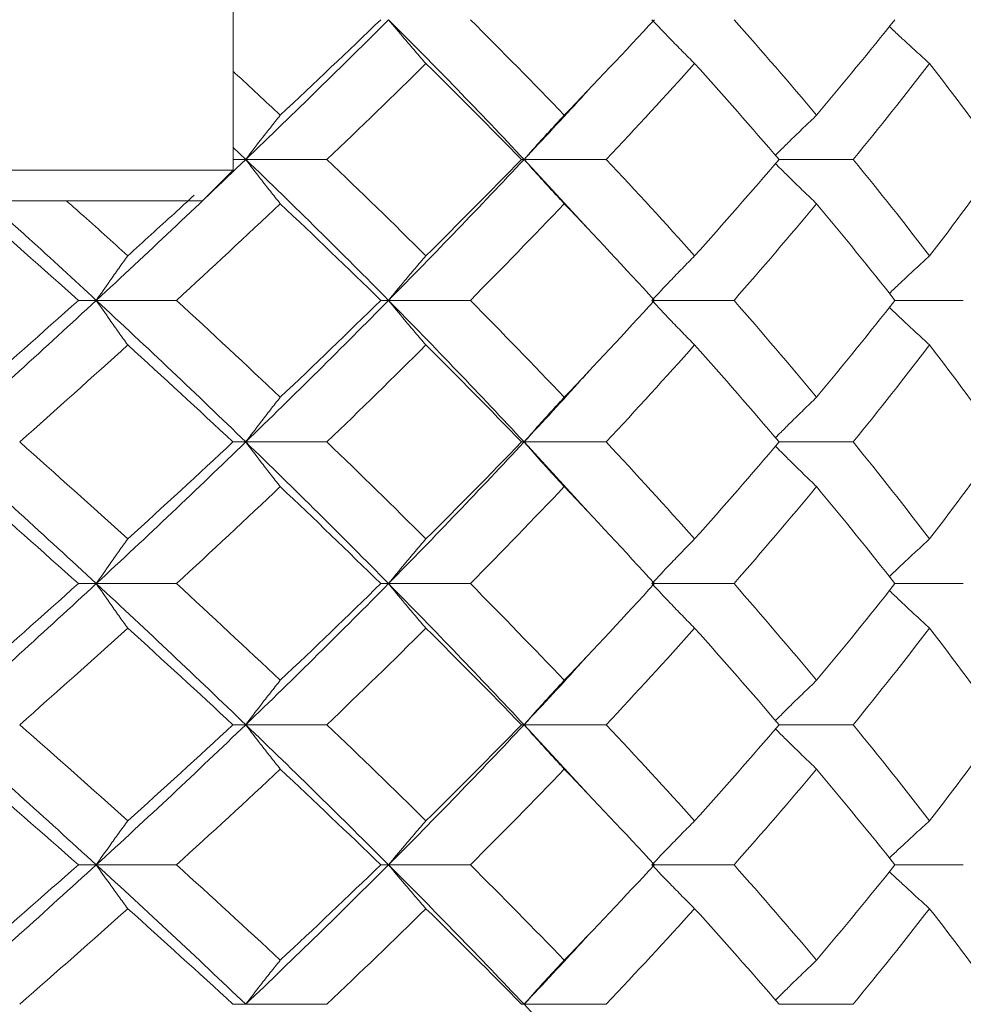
# Model space of a CAD drawing. Header units: inches. Extents: x 1.8 to 31.6, y 1.9 to 20.6.
# Tile 15 of 81: x 8.427 to 8.668, y 10.079 to 10.331. Entities that reach past the tile are written whole.
import ezdxf

# ---------------------------------------------------------------- set-up
doc = ezdxf.new("R2010")
doc.units = ezdxf.units.IN
doc.header["$MEASUREMENT"] = 0

msp = doc.modelspace()

# ---------------------------------------------------------------- linework, layer by layer
at = {"color": 7, "linetype": 'Continuous', "lineweight": 15}
for p, q in [((8.4811, 10.29268), (8.4811, 10.36355)), ((8.4811, 10.29846), (8.48432, 10.2954)), ((8.48432, 10.2954), (8.4811, 10.2954)), ((8.48432, 10.2954), (8.50507, 10.2954)), ((8.55544, 10.2954), (8.55478, 10.2954)), ((8.55544, 10.2954), (8.57181, 10.27762)), ((8.55544, 10.2954), (8.57644, 10.2954)), ((8.6206, 10.2954), (8.63954, 10.2954)), ((8.4811, 10.29268), (8.3315, 10.29268)), ((8.47323, 10.28481), (8.4811, 10.29268)), ((8.47323, 10.28481), (8.33937, 10.28481)), ((8.44613, 10.25937), (8.44155, 10.25937)), ((8.44613, 10.25937), (8.46663, 10.25937)), ((8.52081, 10.25937), (8.51883, 10.25937)), ((8.52081, 10.25937), (8.54172, 10.25937)), ((8.58809, 10.25937), (8.60909, 10.25937)), ((8.65021, 10.25937), (8.66767, 10.25937)), ((8.48432, 10.22317), (8.48104, 10.22317)), ((8.48432, 10.22317), (8.50507, 10.22317)), ((8.55544, 10.22317), (8.55478, 10.22317)), ((8.55544, 10.22317), (8.57181, 10.20526)), ((8.55544, 10.22317), (8.57644, 10.22317)), ((8.6206, 10.22317), (8.63954, 10.22317)), ((8.44613, 10.18695), (8.44155, 10.18695)), ((8.44613, 10.18695), (8.46663, 10.18695)), ((8.52081, 10.18695), (8.51883, 10.18695)), ((8.52081, 10.18695), (8.54172, 10.18695)), ((8.58809, 10.18695), (8.60909, 10.18695)), ((8.65021, 10.18695), (8.66767, 10.18695)), ((8.48432, 10.15086), (8.48104, 10.15086)), ((8.48432, 10.15086), (8.50507, 10.15086)), ((8.55544, 10.15086), (8.55478, 10.15086)), ((8.55544, 10.15086), (8.57181, 10.13311)), ((8.55544, 10.15086), (8.57644, 10.15086)), ((8.6206, 10.15086), (8.63954, 10.15086)), ((8.44613, 10.11504), (8.44155, 10.11504)), ((8.44613, 10.11504), (8.46663, 10.11504)), ((8.52081, 10.11504), (8.51883, 10.11504)), ((8.52081, 10.11504), (8.54172, 10.11504)), ((8.58809, 10.11504), (8.60909, 10.11504)), ((8.65021, 10.11504), (8.66767, 10.11504)), ((8.48432, 10.07937), (8.48104, 10.07937)), ((8.48432, 10.07937), (8.50507, 10.07937)), ((8.55544, 10.07937), (8.55478, 10.07937)), ((8.55544, 10.07937), (8.57181, 10.06162)), ((8.55544, 10.07937), (8.57644, 10.07937)), ((8.6206, 10.07937), (8.63954, 10.07937))]:
    msp.add_line(p, q, dxfattribs=at)
for points in [[(8.52081, 10.33114), (8.50898, 10.31933), (8.49681, 10.3074), (8.48432, 10.2954)], [(8.51883, 10.33114), (8.51042, 10.32304), (8.50186, 10.3149), (8.49314, 10.30671)], [(8.52081, 10.33114), (8.53264, 10.31933), (8.54419, 10.3074), (8.55544, 10.2954)], [(8.54172, 10.33114), (8.54985, 10.32304), (8.55786, 10.3149), (8.56571, 10.30671)], [(8.58875, 10.33114), (8.58125, 10.32304), (8.57357, 10.3149), (8.56571, 10.30671)], [(8.60909, 10.33114), (8.61628, 10.32304), (8.62332, 10.3149), (8.63019, 10.30671)], [(8.65021, 10.33114), (8.64373, 10.32304), (8.63705, 10.3149), (8.63019, 10.30671)], [(8.53037, 10.31992), (8.52209, 10.31179), (8.51366, 10.30361), (8.50507, 10.2954)], [(8.53037, 10.31992), (8.53864, 10.31179), (8.54678, 10.30361), (8.55478, 10.2954)], [(8.59903, 10.31992), (8.59168, 10.31179), (8.58414, 10.30361), (8.57644, 10.2954)], [(8.59903, 10.31992), (8.60638, 10.31179), (8.61357, 10.30361), (8.6206, 10.2954)], [(8.65906, 10.31992), (8.65275, 10.31179), (8.64624, 10.30361), (8.63954, 10.2954)], [(8.65906, 10.31992), (8.66537, 10.31179), (8.67151, 10.30361), (8.67746, 10.2954)], [(8.48432, 10.2954), (8.47189, 10.28346), (8.45915, 10.27143), (8.44613, 10.25937)], [(8.48432, 10.2954), (8.49675, 10.28346), (8.50893, 10.27143), (8.52081, 10.25937)], [(8.50507, 10.2954), (8.51363, 10.28722), (8.52207, 10.279), (8.53037, 10.27075)], [(8.55544, 10.2954), (8.54424, 10.28346), (8.53269, 10.27143), (8.52081, 10.25937)], [(8.55478, 10.2954), (8.54681, 10.28722), (8.53867, 10.279), (8.53037, 10.27075)], [(8.57644, 10.2954), (8.58412, 10.28722), (8.59165, 10.279), (8.59903, 10.27075)], [(8.6206, 10.2954), (8.61359, 10.28722), (8.6064, 10.279), (8.59903, 10.27075)], [(8.63954, 10.2954), (8.64622, 10.28722), (8.65273, 10.279), (8.65906, 10.27075)], [(8.67746, 10.2954), (8.67153, 10.28722), (8.66539, 10.279), (8.65906, 10.27075)], [(8.41362, 10.28407), (8.42303, 10.27586), (8.43235, 10.26762), (8.44155, 10.25937)], [(8.49314, 10.28407), (8.48445, 10.27586), (8.47561, 10.26762), (8.46663, 10.25937)], [(8.49314, 10.28407), (8.50183, 10.27586), (8.5104, 10.26762), (8.51883, 10.25937)], [(8.56571, 10.28407), (8.55788, 10.27586), (8.54988, 10.26762), (8.54172, 10.25937)], [(8.56571, 10.28407), (8.57354, 10.27586), (8.58123, 10.26762), (8.58875, 10.25937)], [(8.63019, 10.28407), (8.62334, 10.27586), (8.6163, 10.26762), (8.60909, 10.25937)], [(8.63019, 10.28407), (8.63703, 10.27586), (8.64371, 10.26762), (8.65021, 10.25937)], [(8.44613, 10.25937), (8.43315, 10.24733), (8.41988, 10.23525), (8.40639, 10.22317)], [(8.44155, 10.25937), (8.43236, 10.25112), (8.42305, 10.24286), (8.41362, 10.23459)], [(8.44613, 10.25937), (8.45912, 10.24733), (8.47186, 10.23525), (8.48432, 10.22317)], [(8.46663, 10.25937), (8.47559, 10.25112), (8.48443, 10.24286), (8.49314, 10.23459)], [(8.52081, 10.25937), (8.50895, 10.24733), (8.49678, 10.23525), (8.48432, 10.22317)], [(8.51883, 10.25937), (8.51041, 10.25112), (8.50185, 10.24286), (8.49314, 10.23459)], [(8.52081, 10.25937), (8.53266, 10.24733), (8.54422, 10.23525), (8.55544, 10.22317)], [(8.54172, 10.25937), (8.54986, 10.25112), (8.55787, 10.24286), (8.56571, 10.23459)], [(8.58875, 10.25937), (8.58124, 10.25112), (8.57356, 10.24286), (8.56571, 10.23459)], [(8.60909, 10.25937), (8.61629, 10.25112), (8.62333, 10.24286), (8.63019, 10.23459)], [(8.65021, 10.25937), (8.64372, 10.25112), (8.63704, 10.24286), (8.63019, 10.23459)], [(8.45417, 10.24797), (8.44509, 10.23971), (8.43588, 10.23144), (8.42656, 10.22317)], [(8.45417, 10.24797), (8.46325, 10.23971), (8.47221, 10.23144), (8.48104, 10.22317)], [(8.53037, 10.24797), (8.52208, 10.23971), (8.51365, 10.23144), (8.50507, 10.22317)], [(8.53037, 10.24797), (8.53865, 10.23971), (8.5468, 10.23144), (8.55478, 10.22317)], [(8.59903, 10.24797), (8.59167, 10.23971), (8.58413, 10.23144), (8.57644, 10.22317)], [(8.59903, 10.24797), (8.60639, 10.23971), (8.61358, 10.23144), (8.6206, 10.22317)], [(8.65906, 10.24797), (8.65274, 10.23971), (8.64623, 10.23144), (8.63954, 10.22317)], [(8.65906, 10.24797), (8.66538, 10.23971), (8.67152, 10.23144), (8.67746, 10.22317)], [(8.40639, 10.22317), (8.41988, 10.21109), (8.43314, 10.19901), (8.44613, 10.18695)], [(8.42656, 10.22317), (8.43588, 10.2149), (8.44509, 10.20662), (8.45417, 10.19836)], [(8.48432, 10.22317), (8.47187, 10.21109), (8.45912, 10.19901), (8.44613, 10.18695)], [(8.48104, 10.22317), (8.47221, 10.2149), (8.46325, 10.20662), (8.45417, 10.19836)], [(8.48432, 10.22317), (8.49678, 10.21109), (8.50895, 10.19901), (8.52081, 10.18695)], [(8.50507, 10.22317), (8.51364, 10.2149), (8.52208, 10.20662), (8.53037, 10.19836)], [(8.55544, 10.22317), (8.54422, 10.21109), (8.53266, 10.19901), (8.52081, 10.18695)], [(8.55478, 10.22317), (8.5468, 10.2149), (8.53865, 10.20662), (8.53037, 10.19836)], [(8.57644, 10.22317), (8.58413, 10.2149), (8.59166, 10.20662), (8.59903, 10.19836)], [(8.6206, 10.22317), (8.61358, 10.2149), (8.60639, 10.20662), (8.59903, 10.19836)], [(8.63954, 10.22317), (8.64623, 10.2149), (8.65274, 10.20662), (8.65906, 10.19836)], [(8.67746, 10.22317), (8.67152, 10.2149), (8.66538, 10.20662), (8.65906, 10.19836)], [(8.41362, 10.21175), (8.42304, 10.20348), (8.43236, 10.19521), (8.44155, 10.18695)], [(8.49314, 10.21175), (8.48443, 10.20348), (8.47559, 10.19521), (8.46663, 10.18695)], [(8.49314, 10.21175), (8.50184, 10.20348), (8.51041, 10.19521), (8.51883, 10.18695)], [(8.56571, 10.21175), (8.55787, 10.20348), (8.54987, 10.19521), (8.54172, 10.18695)], [(8.56571, 10.21175), (8.57355, 10.20348), (8.58124, 10.19521), (8.58875, 10.18695)], [(8.63019, 10.21175), (8.62333, 10.20348), (8.61629, 10.19521), (8.60909, 10.18695)], [(8.63019, 10.21175), (8.63704, 10.20348), (8.64372, 10.19521), (8.65021, 10.18695)], [(8.44613, 10.18695), (8.43312, 10.17488), (8.41986, 10.16284), (8.40639, 10.15086)], [(8.44155, 10.18695), (8.43235, 10.17869), (8.42303, 10.17044), (8.41362, 10.16222)], [(8.44613, 10.18695), (8.45915, 10.17488), (8.47189, 10.16284), (8.48432, 10.15086)], [(8.46663, 10.18695), (8.47561, 10.17869), (8.48444, 10.17044), (8.49314, 10.16222)], [(8.52081, 10.18695), (8.50893, 10.17488), (8.49676, 10.16284), (8.48432, 10.15086)], [(8.51883, 10.18695), (8.5104, 10.17869), (8.50183, 10.17044), (8.49314, 10.16222)], [(8.52081, 10.18695), (8.53268, 10.17488), (8.54424, 10.16284), (8.55544, 10.15086)], [(8.54172, 10.18695), (8.54988, 10.17869), (8.55788, 10.17044), (8.56571, 10.16222)], [(8.58875, 10.18695), (8.58123, 10.17869), (8.57354, 10.17044), (8.56571, 10.16222)], [(8.60909, 10.18695), (8.6163, 10.17869), (8.62333, 10.17044), (8.63019, 10.16222)], [(8.65021, 10.18695), (8.64372, 10.17869), (8.63704, 10.17044), (8.63019, 10.16222)], [(8.45417, 10.17556), (8.44508, 10.1673), (8.43587, 10.15907), (8.42656, 10.15086)], [(8.45417, 10.17556), (8.46326, 10.1673), (8.47222, 10.15907), (8.48104, 10.15086)], [(8.53037, 10.17556), (8.52207, 10.1673), (8.51363, 10.15907), (8.50507, 10.15086)], [(8.53037, 10.17556), (8.53866, 10.1673), (8.54681, 10.15907), (8.55478, 10.15086)], [(8.59903, 10.17556), (8.59166, 10.1673), (8.58412, 10.15907), (8.57644, 10.15086)], [(8.59903, 10.17556), (8.6064, 10.1673), (8.61359, 10.15907), (8.6206, 10.15086)], [(8.65906, 10.17556), (8.65273, 10.1673), (8.64622, 10.15907), (8.63954, 10.15086)], [(8.65906, 10.17556), (8.66539, 10.1673), (8.67153, 10.15907), (8.67746, 10.15086)], [(8.40639, 10.15086), (8.41991, 10.13884), (8.43317, 10.12689), (8.44613, 10.11504)], [(8.42656, 10.15086), (8.4359, 10.14264), (8.4451, 10.13444), (8.45417, 10.12629)], [(8.48432, 10.15086), (8.47184, 10.13884), (8.4591, 10.12689), (8.44613, 10.11504)], [(8.48104, 10.15086), (8.4722, 10.14264), (8.46324, 10.13444), (8.45417, 10.12629)], [(8.48432, 10.15086), (8.4968, 10.13884), (8.50898, 10.12689), (8.52081, 10.11504)], [(8.50507, 10.15086), (8.51366, 10.14264), (8.52209, 10.13444), (8.53037, 10.12629)], [(8.55544, 10.15086), (8.5442, 10.13884), (8.53264, 10.12689), (8.52081, 10.11504)], [(8.55478, 10.15086), (8.54679, 10.14264), (8.53864, 10.13444), (8.53037, 10.12629)], [(8.57644, 10.15086), (8.58414, 10.14264), (8.59167, 10.13444), (8.59903, 10.12629)], [(8.6206, 10.15086), (8.61357, 10.14264), (8.60638, 10.13444), (8.59903, 10.12629)], [(8.63954, 10.15086), (8.64624, 10.14264), (8.65275, 10.13444), (8.65906, 10.12629)], [(8.67746, 10.15086), (8.67151, 10.14264), (8.66538, 10.13444), (8.65906, 10.12629)], [(8.41362, 10.13953), (8.42306, 10.13133), (8.43237, 10.12316), (8.44155, 10.11504)], [(8.49314, 10.13953), (8.48442, 10.13133), (8.47558, 10.12316), (8.46663, 10.11504)], [(8.49314, 10.13953), (8.50186, 10.13133), (8.51042, 10.12316), (8.51883, 10.11504)], [(8.56571, 10.13953), (8.55786, 10.13133), (8.54985, 10.12316), (8.54172, 10.11504)], [(8.56571, 10.13953), (8.57356, 10.13133), (8.58125, 10.12316), (8.58875, 10.11504)], [(8.63019, 10.13953), (8.62332, 10.13133), (8.61628, 10.12316), (8.60909, 10.11504)], [(8.63019, 10.13953), (8.63705, 10.13133), (8.64373, 10.12316), (8.65021, 10.11504)], [(8.44613, 10.11504), (8.43314, 10.10316), (8.41991, 10.09134), (8.40639, 10.07937)], [(8.44155, 10.11504), (8.43235, 10.1069), (8.42305, 10.09881), (8.41362, 10.09065)], [(8.44613, 10.11504), (8.45913, 10.10316), (8.47184, 10.09134), (8.48432, 10.07937)], [(8.46663, 10.11504), (8.4756, 10.1069), (8.48442, 10.09881), (8.49314, 10.09065)], [(8.52081, 10.11504), (8.50895, 10.10316), (8.4968, 10.09134), (8.48432, 10.07937)], [(8.51883, 10.11504), (8.5104, 10.1069), (8.50185, 10.09881), (8.49314, 10.09065)], [(8.52081, 10.11504), (8.53266, 10.10316), (8.54419, 10.09134), (8.55544, 10.07937)], [(8.54172, 10.11504), (8.54987, 10.1069), (8.55786, 10.09881), (8.56571, 10.09065)], [(8.58875, 10.11504), (8.58123, 10.1069), (8.57356, 10.09881), (8.56571, 10.09065)], [(8.60909, 10.11504), (8.6163, 10.1069), (8.62332, 10.09881), (8.63019, 10.09065)], [(8.65021, 10.11504), (8.64372, 10.1069), (8.63705, 10.09881), (8.63019, 10.09065)], [(8.45417, 10.10382), (8.44511, 10.09572), (8.4359, 10.08757), (8.42656, 10.07937)], [(8.45417, 10.10382), (8.46323, 10.09572), (8.47219, 10.08757), (8.48104, 10.07937)], [(8.53037, 10.10382), (8.5221, 10.09572), (8.51366, 10.08757), (8.50507, 10.07937)], [(8.53037, 10.10382), (8.53864, 10.09572), (8.54678, 10.08757), (8.55478, 10.07937)], [(8.59903, 10.10382), (8.59168, 10.09572), (8.58414, 10.08757), (8.57644, 10.07937)], [(8.59903, 10.10382), (8.60638, 10.09572), (8.61357, 10.08757), (8.6206, 10.07937)], [(8.65906, 10.10382), (8.65275, 10.09572), (8.64624, 10.08757), (8.63954, 10.07937)], [(8.65906, 10.10382), (8.66537, 10.09572), (8.67151, 10.08757), (8.67746, 10.07937)]]:
    msp.add_open_spline(points, degree=3, dxfattribs=at)
for points, knots in [([(8.53037, 10.31992), (8.52945, 10.32097), (8.52853, 10.32202), (8.52762, 10.32308), (8.5267, 10.32414), (8.52579, 10.32521), (8.52488, 10.32628), (8.52352, 10.32789), (8.52216, 10.32951), (8.52081, 10.33114)], [0, 0, 0, 0, 0.0001359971, 0.0001359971, 0.0001359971, 0.0002719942, 0.0002719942, 0.0002719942, 0.0004758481, 0.0004758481, 0.0004758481, 0.0004758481]), ([(8.59903, 10.31992), (8.59797, 10.32097), (8.59693, 10.32202), (8.59588, 10.32308), (8.59483, 10.32414), (8.59379, 10.32521), (8.59275, 10.32628), (8.59119, 10.32789), (8.58964, 10.32951), (8.58809, 10.33114)], [0, 0, 0, 0, 0.0001359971, 0.0001359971, 0.0001359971, 0.0002719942, 0.0002719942, 0.0002719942, 0.0004758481, 0.0004758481, 0.0004758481, 0.0004758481]), ([(8.65906, 10.31992), (8.6579, 10.32097), (8.65557, 10.32308), (8.65238, 10.32601), (8.65013, 10.32811), (8.64903, 10.32915), (8.64879, 10.32938)], [0, 0, 0, 0, 0.338012, 0.676024, 0.929351, 1, 1, 1, 1]), ([(8.4811, 10.31791), (8.48126, 10.31777), (8.48533, 10.31405), (8.48931, 10.31031), (8.49314, 10.30671)], [0, 0, 0, 0, 0.037473, 1, 1, 1, 1]), ([(8.57181, 10.31311), (8.57123, 10.31247), (8.56593, 10.30659), (8.56038, 10.30068), (8.55544, 10.2954)], [0, 0, 0, 0, 0.108195, 1, 1, 1, 1]), ([(8.49314, 10.30671), (8.49229, 10.30566), (8.49145, 10.3046), (8.49061, 10.30353), (8.48976, 10.30247), (8.48892, 10.3014), (8.48809, 10.30032), (8.48683, 10.2987), (8.48557, 10.29706), (8.48432, 10.2954)], [0, 0, 0, 0, 0.0001359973, 0.0001359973, 0.0001359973, 0.0002719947, 0.0002719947, 0.0002719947, 0.0004770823, 0.0004770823, 0.0004770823, 0.0004770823]), ([(8.56571, 10.30671), (8.56472, 10.30566), (8.56374, 10.3046), (8.56276, 10.30353), (8.56178, 10.30247), (8.5608, 10.3014), (8.55983, 10.30032), (8.55836, 10.2987), (8.5569, 10.29706), (8.55544, 10.2954)], [0, 0, 0, 0, 0.0001359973, 0.0001359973, 0.0001359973, 0.0002719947, 0.0002719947, 0.0002719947, 0.0004770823, 0.0004770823, 0.0004770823, 0.0004770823]), ([(8.63019, 10.30671), (8.62908, 10.30565), (8.62686, 10.30354), (8.62383, 10.30059), (8.62144, 10.29823), (8.62015, 10.29693), (8.61969, 10.29647)], [0, 0, 0, 0, 0.314063, 0.628127, 0.864928, 1, 1, 1, 1]), ([(8.49314, 10.28407), (8.49229, 10.28513), (8.49145, 10.28619), (8.49061, 10.28726), (8.48977, 10.28832), (8.48893, 10.2894), (8.48809, 10.29048), (8.48683, 10.29211), (8.48557, 10.29375), (8.48432, 10.2954)], [0, 0, 0, 0, 0.0001359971, 0.0001359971, 0.0001359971, 0.0002719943, 0.0002719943, 0.0002719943, 0.00047754, 0.00047754, 0.00047754, 0.00047754]), ([(8.56571, 10.28407), (8.56473, 10.28513), (8.56374, 10.28619), (8.56276, 10.28726), (8.56179, 10.28832), (8.56081, 10.2894), (8.55984, 10.29048), (8.55836, 10.29211), (8.5569, 10.29375), (8.55544, 10.2954)], [0, 0, 0, 0, 0.0001359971, 0.0001359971, 0.0001359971, 0.0002719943, 0.0002719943, 0.0002719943, 0.00047754, 0.00047754, 0.00047754, 0.00047754]), ([(8.63019, 10.28407), (8.62908, 10.28513), (8.62686, 10.28725), (8.62384, 10.29021), (8.62145, 10.29258), (8.62015, 10.29387), (8.61968, 10.29434)], [0, 0, 0, 0, 0.313729, 0.627458, 0.864536, 1, 1, 1, 1]), ([(8.41819, 10.28481), (8.42174, 10.28163), (8.43121, 10.27316), (8.4404, 10.26467), (8.44613, 10.25937)], [0, 0, 0, 0, 0.375567, 1, 1, 1, 1]), ([(8.43851, 10.28481), (8.43971, 10.28375), (8.44499, 10.27907), (8.45017, 10.27438), (8.45417, 10.27075)], [0, 0, 0, 0, 0.22712, 1, 1, 1, 1]), ([(8.47112, 10.28626), (8.46945, 10.28471), (8.46386, 10.27955), (8.45816, 10.27438), (8.45417, 10.27075)], [0, 0, 0, 0, 0.29932, 1, 1, 1, 1]), ([(8.45417, 10.27075), (8.4534, 10.26969), (8.45263, 10.26863), (8.45187, 10.26756), (8.4511, 10.26649), (8.45034, 10.26541), (8.44958, 10.26433), (8.44842, 10.26269), (8.44728, 10.26104), (8.44613, 10.25937)], [0, 0, 0, 0, 0.0001359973, 0.0001359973, 0.0001359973, 0.0002719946, 0.0002719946, 0.0002719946, 0.0004783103, 0.0004783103, 0.0004783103, 0.0004783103]), ([(8.53037, 10.27075), (8.52945, 10.26969), (8.52854, 10.26863), (8.52763, 10.26756), (8.52672, 10.26649), (8.52581, 10.26541), (8.5249, 10.26433), (8.52353, 10.26269), (8.52217, 10.26104), (8.52081, 10.25937)], [0, 0, 0, 0, 0.0001359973, 0.0001359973, 0.0001359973, 0.0002719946, 0.0002719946, 0.0002719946, 0.0004783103, 0.0004783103, 0.0004783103, 0.0004783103]), ([(8.59903, 10.27075), (8.59798, 10.26969), (8.59693, 10.26863), (8.59589, 10.26756), (8.59485, 10.26649), (8.59381, 10.26541), (8.59278, 10.26433), (8.59121, 10.26269), (8.58965, 10.26104), (8.58809, 10.25937)], [0, 0, 0, 0, 0.0001359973, 0.0001359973, 0.0001359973, 0.0002719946, 0.0002719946, 0.0002719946, 0.0004783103, 0.0004783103, 0.0004783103, 0.0004783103]), ([(8.65906, 10.27075), (8.6579, 10.26969), (8.65558, 10.26757), (8.6524, 10.2646), (8.65014, 10.26246), (8.64903, 10.26139), (8.64879, 10.26115)], [0, 0, 0, 0, 0.336352, 0.672705, 0.927831, 1, 1, 1, 1]), ([(8.45417, 10.24797), (8.4534, 10.24903), (8.45263, 10.25009), (8.45187, 10.25116), (8.4511, 10.25224), (8.45034, 10.25331), (8.44958, 10.25439), (8.44843, 10.25604), (8.44728, 10.2577), (8.44613, 10.25937)], [0, 0, 0, 0, 0.0001359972, 0.0001359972, 0.0001359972, 0.0002719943, 0.0002719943, 0.0002719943, 0.0004785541, 0.0004785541, 0.0004785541, 0.0004785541]), ([(8.53037, 10.24797), (8.52945, 10.24903), (8.52854, 10.25009), (8.52763, 10.25116), (8.52672, 10.25224), (8.52581, 10.25331), (8.52491, 10.25439), (8.52353, 10.25604), (8.52217, 10.2577), (8.52081, 10.25937)], [0, 0, 0, 0, 0.0001359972, 0.0001359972, 0.0001359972, 0.0002719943, 0.0002719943, 0.0002719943, 0.0004785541, 0.0004785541, 0.0004785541, 0.0004785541]), ([(8.59903, 10.24797), (8.59798, 10.24903), (8.59694, 10.25009), (8.5959, 10.25116), (8.59485, 10.25224), (8.59382, 10.25331), (8.59278, 10.25439), (8.59121, 10.25604), (8.58965, 10.2577), (8.58809, 10.25937)], [0, 0, 0, 0, 0.0001359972, 0.0001359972, 0.0001359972, 0.0002719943, 0.0002719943, 0.0002719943, 0.0004785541, 0.0004785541, 0.0004785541, 0.0004785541]), ([(8.65906, 10.24797), (8.6579, 10.24903), (8.65558, 10.25116), (8.65241, 10.25413), (8.65014, 10.25627), (8.64903, 10.25734), (8.64879, 10.25758)], [0, 0, 0, 0, 0.3361, 0.672199, 0.927436, 1, 1, 1, 1]), ([(8.57181, 10.24107), (8.57123, 10.24042), (8.56593, 10.23445), (8.56038, 10.22848), (8.55544, 10.22317)], [0, 0, 0, 0, 0.109295, 1, 1, 1, 1]), ([(8.49314, 10.23459), (8.4923, 10.23353), (8.49145, 10.23246), (8.49062, 10.23139), (8.48978, 10.23032), (8.48894, 10.22924), (8.48811, 10.22815), (8.48684, 10.22651), (8.48558, 10.22484), (8.48432, 10.22317)], [0, 0, 0, 0, 0.0001359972, 0.0001359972, 0.0001359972, 0.0002719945, 0.0002719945, 0.0002719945, 0.0004788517, 0.0004788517, 0.0004788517, 0.0004788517]), ([(8.56571, 10.23459), (8.56473, 10.23353), (8.56375, 10.23246), (8.56277, 10.23139), (8.56179, 10.23032), (8.56082, 10.22924), (8.55985, 10.22815), (8.55837, 10.22651), (8.5569, 10.22484), (8.55544, 10.22317)], [0, 0, 0, 0, 0.0001359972, 0.0001359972, 0.0001359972, 0.0002719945, 0.0002719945, 0.0002719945, 0.0004788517, 0.0004788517, 0.0004788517, 0.0004788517]), ([(8.63019, 10.23459), (8.62908, 10.23352), (8.62687, 10.2314), (8.62385, 10.22842), (8.62145, 10.22603), (8.62016, 10.22472), (8.61969, 10.22424)], [0, 0, 0, 0, 0.312909, 0.625817, 0.863784, 1, 1, 1, 1]), ([(8.49314, 10.21175), (8.4923, 10.21281), (8.49145, 10.21388), (8.49062, 10.21495), (8.48978, 10.21602), (8.48894, 10.2171), (8.48811, 10.21818), (8.48684, 10.21983), (8.48558, 10.22149), (8.48432, 10.22317)], [0, 0, 0, 0, 0.0001359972, 0.0001359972, 0.0001359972, 0.0002719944, 0.0002719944, 0.0002719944, 0.0004788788, 0.0004788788, 0.0004788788, 0.0004788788]), ([(8.56571, 10.21175), (8.56473, 10.21281), (8.56375, 10.21388), (8.56277, 10.21495), (8.56179, 10.21602), (8.56082, 10.2171), (8.55985, 10.21818), (8.55837, 10.21983), (8.5569, 10.22149), (8.55544, 10.22317)], [0, 0, 0, 0, 0.0001359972, 0.0001359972, 0.0001359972, 0.0002719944, 0.0002719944, 0.0002719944, 0.0004788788, 0.0004788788, 0.0004788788, 0.0004788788]), ([(8.63019, 10.21175), (8.62908, 10.21281), (8.62687, 10.21494), (8.62385, 10.21792), (8.62145, 10.22031), (8.62016, 10.22162), (8.61968, 10.2221)], [0, 0, 0, 0, 0.312848, 0.625695, 0.863647, 1, 1, 1, 1]), ([(8.45417, 10.19836), (8.4534, 10.1973), (8.45263, 10.19624), (8.45187, 10.19516), (8.4511, 10.19409), (8.45034, 10.19301), (8.44958, 10.19193), (8.44843, 10.19028), (8.44728, 10.18863), (8.44613, 10.18695)], [0, 0, 0, 0, 0.0001359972, 0.0001359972, 0.0001359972, 0.0002719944, 0.0002719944, 0.0002719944, 0.0004787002, 0.0004787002, 0.0004787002, 0.0004787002]), ([(8.53037, 10.19836), (8.52945, 10.1973), (8.52854, 10.19624), (8.52763, 10.19516), (8.52672, 10.19409), (8.52581, 10.19301), (8.52491, 10.19193), (8.52354, 10.19028), (8.52217, 10.18863), (8.52081, 10.18695)], [0, 0, 0, 0, 0.0001359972, 0.0001359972, 0.0001359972, 0.0002719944, 0.0002719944, 0.0002719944, 0.0004787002, 0.0004787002, 0.0004787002, 0.0004787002]), ([(8.59903, 10.19836), (8.59798, 10.1973), (8.59694, 10.19624), (8.5959, 10.19516), (8.59486, 10.19409), (8.59382, 10.19301), (8.59278, 10.19193), (8.59121, 10.19028), (8.58965, 10.18863), (8.58809, 10.18695)], [0, 0, 0, 0, 0.0001359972, 0.0001359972, 0.0001359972, 0.0002719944, 0.0002719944, 0.0002719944, 0.0004787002, 0.0004787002, 0.0004787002, 0.0004787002]), ([(8.65906, 10.19836), (8.6579, 10.1973), (8.65558, 10.19517), (8.65241, 10.19219), (8.65015, 10.19005), (8.64903, 10.18898), (8.64879, 10.18874)], [0, 0, 0, 0, 0.336082, 0.672164, 0.927568, 1, 1, 1, 1]), ([(8.45417, 10.17556), (8.4534, 10.17661), (8.45263, 10.17768), (8.45187, 10.17875), (8.4511, 10.17982), (8.45034, 10.1809), (8.44958, 10.18198), (8.44842, 10.18362), (8.44728, 10.18528), (8.44613, 10.18695)], [0, 0, 0, 0, 0.0001359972, 0.0001359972, 0.0001359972, 0.0002719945, 0.0002719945, 0.0002719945, 0.0004785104, 0.0004785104, 0.0004785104, 0.0004785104]), ([(8.53037, 10.17556), (8.52945, 10.17661), (8.52854, 10.17768), (8.52763, 10.17875), (8.52672, 10.17982), (8.52581, 10.1809), (8.52491, 10.18198), (8.52353, 10.18362), (8.52217, 10.18528), (8.52081, 10.18695)], [0, 0, 0, 0, 0.0001359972, 0.0001359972, 0.0001359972, 0.0002719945, 0.0002719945, 0.0002719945, 0.0004785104, 0.0004785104, 0.0004785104, 0.0004785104]), ([(8.59903, 10.17556), (8.59798, 10.17661), (8.59694, 10.17768), (8.59589, 10.17875), (8.59485, 10.17982), (8.59382, 10.1809), (8.59278, 10.18198), (8.59121, 10.18362), (8.58965, 10.18528), (8.58809, 10.18695)], [0, 0, 0, 0, 0.0001359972, 0.0001359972, 0.0001359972, 0.0002719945, 0.0002719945, 0.0002719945, 0.0004785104, 0.0004785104, 0.0004785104, 0.0004785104]), ([(8.65906, 10.17556), (8.6579, 10.17662), (8.65558, 10.17874), (8.65241, 10.18172), (8.65014, 10.18386), (8.64903, 10.18493), (8.64879, 10.18517)], [0, 0, 0, 0, 0.336119, 0.672239, 0.927436, 1, 1, 1, 1]), ([(8.5718, 10.16867), (8.57122, 10.16802), (8.56593, 10.16207), (8.56038, 10.15614), (8.55544, 10.15086)], [0, 0, 0, 0, 0.1103149, 1, 1, 1, 1]), ([(8.49314, 10.16222), (8.49229, 10.16116), (8.49145, 10.16009), (8.49061, 10.15903), (8.48977, 10.15796), (8.48893, 10.15688), (8.4881, 10.1558), (8.48683, 10.15417), (8.48557, 10.15252), (8.48432, 10.15086)], [0, 0, 0, 0, 0.0001359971, 0.0001359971, 0.0001359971, 0.0002719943, 0.0002719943, 0.0002719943, 0.0004778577, 0.0004778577, 0.0004778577, 0.0004778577]), ([(8.56571, 10.16222), (8.56473, 10.16116), (8.56374, 10.16009), (8.56277, 10.15903), (8.56179, 10.15796), (8.56081, 10.15688), (8.55984, 10.1558), (8.55837, 10.15417), (8.5569, 10.15252), (8.55544, 10.15086)], [0, 0, 0, 0, 0.0001359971, 0.0001359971, 0.0001359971, 0.0002719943, 0.0002719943, 0.0002719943, 0.0004778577, 0.0004778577, 0.0004778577, 0.0004778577]), ([(8.63019, 10.16222), (8.62908, 10.16115), (8.62687, 10.15903), (8.62384, 10.15607), (8.62145, 10.1537), (8.62016, 10.1524), (8.61969, 10.15192)], [0, 0, 0, 0, 0.313559, 0.627119, 0.864436, 1, 1, 1, 1]), ([(8.49314, 10.13953), (8.49229, 10.14059), (8.49145, 10.14165), (8.49061, 10.14271), (8.48977, 10.14378), (8.48893, 10.14485), (8.48809, 10.14593), (8.48683, 10.14756), (8.48557, 10.1492), (8.48432, 10.15086)], [0, 0, 0, 0, 0.0001359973, 0.0001359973, 0.0001359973, 0.0002719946, 0.0002719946, 0.0002719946, 0.000477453, 0.000477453, 0.000477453, 0.000477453]), ([(8.56571, 10.13953), (8.56472, 10.14059), (8.56374, 10.14165), (8.56276, 10.14271), (8.56178, 10.14378), (8.56081, 10.14485), (8.55983, 10.14593), (8.55836, 10.14756), (8.5569, 10.1492), (8.55544, 10.15086)], [0, 0, 0, 0, 0.0001359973, 0.0001359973, 0.0001359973, 0.0002719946, 0.0002719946, 0.0002719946, 0.000477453, 0.000477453, 0.000477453, 0.000477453]), ([(8.63019, 10.13953), (8.62908, 10.14059), (8.62686, 10.14271), (8.62383, 10.14566), (8.62144, 10.14803), (8.62015, 10.14933), (8.61968, 10.1498)], [0, 0, 0, 0, 0.3137721, 0.6275443, 0.8645538, 1, 1, 1, 1]), ([(8.45417, 10.12629), (8.4534, 10.12524), (8.45263, 10.12418), (8.45186, 10.12312), (8.45109, 10.12206), (8.45032, 10.12099), (8.44956, 10.11992), (8.44841, 10.1183), (8.44727, 10.11668), (8.44613, 10.11504)], [0, 0, 0, 0, 0.0001359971, 0.0001359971, 0.0001359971, 0.0002719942, 0.0002719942, 0.0002719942, 0.0004763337, 0.0004763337, 0.0004763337, 0.0004763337]), ([(8.53037, 10.12629), (8.52945, 10.12524), (8.52853, 10.12418), (8.52762, 10.12312), (8.5267, 10.12206), (8.52579, 10.12099), (8.52488, 10.11992), (8.52352, 10.1183), (8.52216, 10.11668), (8.52081, 10.11504)], [0, 0, 0, 0, 0.0001359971, 0.0001359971, 0.0001359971, 0.0002719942, 0.0002719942, 0.0002719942, 0.0004763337, 0.0004763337, 0.0004763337, 0.0004763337]), ([(8.59903, 10.12629), (8.59798, 10.12524), (8.59693, 10.12418), (8.59588, 10.12312), (8.59484, 10.12206), (8.59379, 10.12099), (8.59276, 10.11992), (8.59119, 10.1183), (8.58964, 10.11668), (8.58809, 10.11504)], [0, 0, 0, 0, 0.0001359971, 0.0001359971, 0.0001359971, 0.0002719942, 0.0002719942, 0.0002719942, 0.0004763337, 0.0004763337, 0.0004763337, 0.0004763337]), ([(8.65906, 10.12629), (8.6579, 10.12524), (8.65557, 10.12313), (8.65239, 10.12018), (8.65013, 10.11807), (8.64903, 10.11703), (8.64879, 10.1168)], [0, 0, 0, 0, 0.337745, 0.67549, 0.9292201, 1, 1, 1, 1]), ([(8.45417, 10.10382), (8.4534, 10.10487), (8.45262, 10.10592), (8.45185, 10.10698), (8.45108, 10.10804), (8.45032, 10.10911), (8.44955, 10.11018), (8.44841, 10.11178), (8.44727, 10.1134), (8.44613, 10.11504)], [0, 0, 0, 0, 0.0001359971, 0.0001359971, 0.0001359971, 0.0002719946, 0.0002719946, 0.0002719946, 0.0004757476, 0.0004757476, 0.0004757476, 0.0004757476]), ([(8.53037, 10.10382), (8.52945, 10.10487), (8.52853, 10.10592), (8.52761, 10.10698), (8.5267, 10.10804), (8.52578, 10.10911), (8.52488, 10.11018), (8.52351, 10.11178), (8.52216, 10.1134), (8.52081, 10.11504)], [0, 0, 0, 0, 0.0001359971, 0.0001359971, 0.0001359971, 0.0002719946, 0.0002719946, 0.0002719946, 0.0004757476, 0.0004757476, 0.0004757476, 0.0004757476]), ([(8.59903, 10.10382), (8.59797, 10.10487), (8.59692, 10.10592), (8.59588, 10.10698), (8.59483, 10.10804), (8.59379, 10.10911), (8.59274, 10.11018), (8.59119, 10.11178), (8.58964, 10.1134), (8.58809, 10.11504)], [0, 0, 0, 0, 0.0001359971, 0.0001359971, 0.0001359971, 0.0002719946, 0.0002719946, 0.0002719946, 0.0004757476, 0.0004757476, 0.0004757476, 0.0004757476]), ([(8.65906, 10.10382), (8.6579, 10.10487), (8.65556, 10.10697), (8.65238, 10.10991), (8.65012, 10.11201), (8.64902, 10.11305), (8.64878, 10.11328)], [0, 0, 0, 0, 0.3380606, 0.6761219, 0.9293583, 1, 1, 1, 1]), ([(8.57181, 10.09704), (8.57123, 10.0964), (8.56593, 10.09053), (8.56038, 10.08463), (8.55544, 10.07937)], [0, 0, 0, 0, 0.1086298, 1, 1, 1, 1]), ([(8.49314, 10.09065), (8.49229, 10.0896), (8.49145, 10.08854), (8.4906, 10.08748), (8.48976, 10.08641), (8.48892, 10.08535), (8.48808, 10.08427), (8.48682, 10.08265), (8.48557, 10.08102), (8.48432, 10.07937)], [0, 0, 0, 0, 0.0001359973, 0.0001359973, 0.0001359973, 0.0002719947, 0.0002719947, 0.0002719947, 0.0004766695, 0.0004766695, 0.0004766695, 0.0004766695]), ([(8.56571, 10.09065), (8.56472, 10.0896), (8.56374, 10.08854), (8.56276, 10.08748), (8.56178, 10.08641), (8.5608, 10.08535), (8.55982, 10.08427), (8.55836, 10.08265), (8.5569, 10.08102), (8.55544, 10.07937)], [0, 0, 0, 0, 0.0001359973, 0.0001359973, 0.0001359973, 0.0002719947, 0.0002719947, 0.0002719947, 0.0004766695, 0.0004766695, 0.0004766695, 0.0004766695]), ([(8.63019, 10.09065), (8.62908, 10.08959), (8.62686, 10.08749), (8.62383, 10.08454), (8.62144, 10.08219), (8.62015, 10.0809), (8.61969, 10.08043)], [0, 0, 0, 0, 0.314334, 0.628669, 0.865197, 1, 1, 1, 1])]:
    msp.add_open_spline(points, degree=3, knots=knots, dxfattribs=at)

doc.saveas('drawing.dxf')
